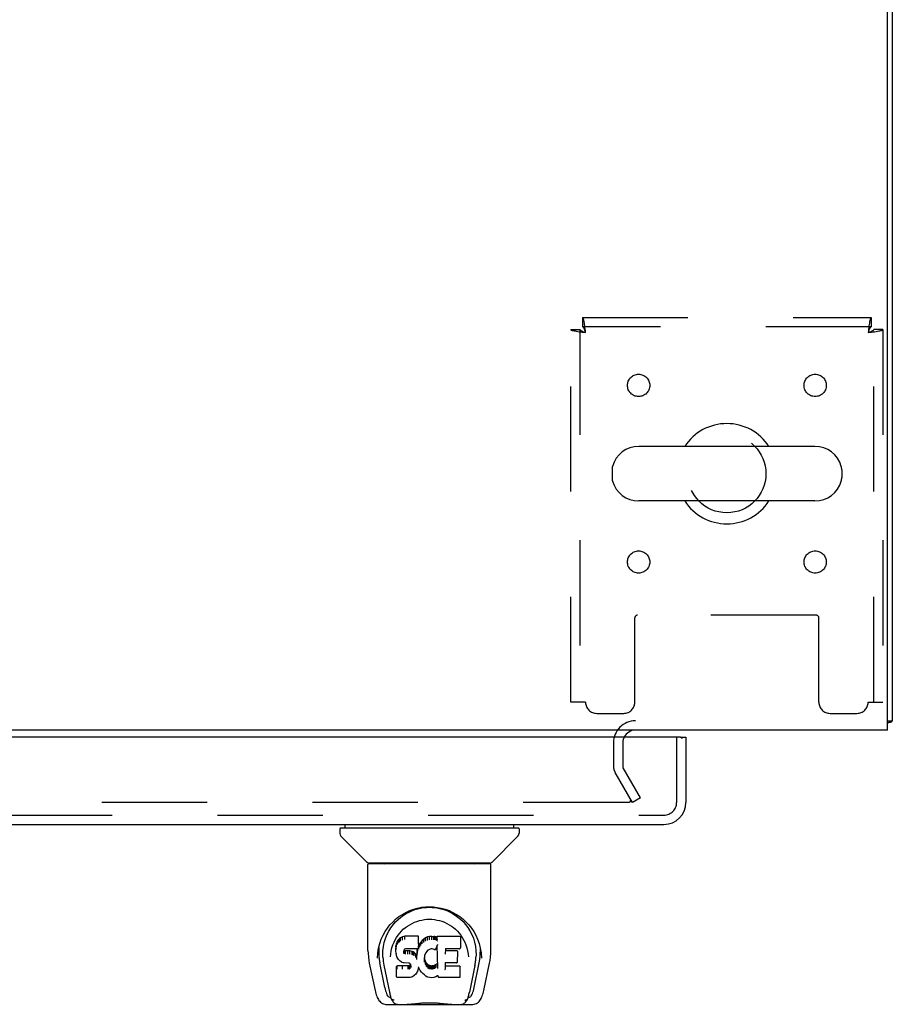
# Model space of a CAD drawing. Header units: inches. Extents: x 0 to 215, y 0 to 139.
# Tile 98 of 103: x 97 to 106, y 105 to 116. Entities that reach past the tile are written whole.
import ezdxf

# ---------------------------------------------------------------- set-up
doc = ezdxf.new("R2010")
doc.units = ezdxf.units.IN
doc.header["$LTSCALE"] = 11.804375
doc.header["$MEASUREMENT"] = 0
doc.linetypes.add('HIDDEN', pattern=[0.2, 0.1, -0.1])
doc.layers.get('0').update_dxf_attribs({"linetype": 'CONTINUOUS'})
doc.layers.add('DEFAULT_2', color=8, linetype='HIDDEN')
doc.layers.add('DOOR_ASSEMBLY', color=7, linetype='CONTINUOUS')

msp = doc.modelspace()

# ---------------------------------------------------------------- linework, layer by layer
at = {"color": 3, "linetype": 'Continuous'}
for p, q in [((106.273, 107.681), (106.273, 125.569)), ((106.325, 125.435), (106.325, 107.785)), ((106.273, 107.681), (66.127, 107.681))]:
    msp.add_line(p, q, dxfattribs=at)
at = {"color": 7, "linetype": 'Continuous'}
for p, q in [((105.459, 110.862), (103.484, 110.862)), ((103.184, 110.6), (103.184, 110.512)), ((105.759, 110.6), (105.759, 110.512)), ((105.459, 110.25), (103.484, 110.25)), ((106.273, 107.785), (106.325, 107.785))]:
    msp.add_line(p, q, dxfattribs=at)
at = {"color": 3, "linetype": 'Continuous'}
for points in [[(106.273, 107.765), (106.274, 107.765), (106.278, 107.766), (106.282, 107.768), (106.286, 107.768), (106.29, 107.769)], [(106.29, 107.769), (106.298, 107.771), (106.301, 107.772), (106.305, 107.772), (106.308, 107.773), (106.311, 107.774), (106.314, 107.775), (106.316, 107.776), (106.318, 107.777), (106.32, 107.778), (106.322, 107.779), (106.323, 107.78), (106.324, 107.781), (106.325, 107.782), (106.325, 107.784), (106.325, 107.785)]]:
    msp.add_lwpolyline(points, dxfattribs=at)
at = {"color": 7, "linetype": 'Continuous'}
for centre, radius, start, end in [((104.471, 110.556), 0.562, 32.9567, 147.0433), ((103.484, 110.556), 0.306, 90, 164.3697), ((105.459, 110.556), 0.306, 15.6303, 90), ((103.328, 110.6), 0.144, 164.3697, 180), ((105.615, 110.6), 0.144, 0, 15.6303), ((103.328, 110.512), 0.144, 180, 195.6303), ((105.615, 110.512), 0.144, 344.3697, 360), ((103.484, 110.556), 0.306, 195.6303, 270), ((105.459, 110.556), 0.306, 270, 344.3697), ((104.471, 110.556), 0.562, 212.956, 327.044)]:
    msp.add_arc(centre, radius, start, end, dxfattribs=at)
at = {"color": 3, "linetype": 'Continuous'}
msp.add_arc((103.447, 107.539), 0.142, 90, 153.5334, dxfattribs=at)
at = {"layer": 'DEFAULT_2', "color": 8, "linetype": 'HIDDEN'}
for p, q in [((102.855, 112.306), (106.087, 112.306)), ((102.855, 112.306), (102.855, 112.202)), ((106.087, 112.306), (106.087, 112.202)), ((102.721, 112.172), (102.825, 112.172)), ((102.721, 107.994), (102.721, 112.172)), ((102.825, 112.172), (102.825, 107.994)), ((106.087, 112.202), (102.855, 112.202)), ((106.221, 112.172), (106.117, 112.172)), ((106.117, 107.994), (106.117, 112.172)), ((106.221, 112.172), (106.221, 107.994)), ((105.473, 108.969), (103.47, 108.969)), ((103.44, 107.994), (103.44, 108.939)), ((105.503, 107.994), (105.503, 108.939)), ((102.888, 107.994), (102.721, 107.994)), ((106.054, 107.994), (106.221, 107.994)), ((103.013, 107.869), (103.315, 107.869)), ((105.628, 107.869), (105.929, 107.869)), ((103.2, 107.539), (103.2, 107.277)), ((103.304, 107.539), (103.304, 107.277)), ((103.415, 106.869), (103.219, 107.208)), ((103.505, 106.921), (103.309, 107.26)), ((103.369, 106.869), (69.032, 106.869)), ((103.505, 106.921), (103.415, 106.869))]:
    msp.add_line(p, q, dxfattribs=at)
for points in [[(102.888, 112.139), (102.886, 112.158), (102.884, 112.176), (102.881, 112.194), (102.879, 112.212), (102.877, 112.228), (102.874, 112.243), (102.872, 112.257), (102.87, 112.27), (102.867, 112.28), (102.865, 112.29), (102.862, 112.297), (102.86, 112.302), (102.858, 112.305), (102.855, 112.306)], [(106.087, 112.306), (106.085, 112.305), (106.083, 112.302), (106.08, 112.297), (106.078, 112.29), (106.076, 112.28), (106.073, 112.27), (106.071, 112.257), (106.069, 112.243), (106.066, 112.228), (106.064, 112.212), (106.061, 112.194), (106.059, 112.176), (106.057, 112.158), (106.054, 112.139)], [(102.721, 112.172), (102.722, 112.17), (102.726, 112.167), (102.731, 112.165), (102.738, 112.163), (102.747, 112.16), (102.758, 112.158), (102.77, 112.156), (102.784, 112.153), (102.8, 112.151), (102.816, 112.148), (102.833, 112.146), (102.851, 112.144), (102.87, 112.141), (102.888, 112.139)], [(102.825, 112.172), (102.826, 112.17), (102.827, 112.167), (102.829, 112.165), (102.832, 112.163), (102.835, 112.16), (102.839, 112.158), (102.844, 112.156), (102.849, 112.153), (102.855, 112.151), (102.861, 112.148), (102.868, 112.146), (102.874, 112.144), (102.881, 112.141), (102.888, 112.139)], [(102.888, 112.139), (102.886, 112.146), (102.884, 112.153), (102.881, 112.16), (102.879, 112.166), (102.877, 112.173), (102.874, 112.178), (102.872, 112.184), (102.87, 112.188), (102.867, 112.192), (102.865, 112.196), (102.862, 112.199), (102.86, 112.2), (102.858, 112.202), (102.855, 112.202)], [(106.087, 112.202), (106.085, 112.202), (106.083, 112.2), (106.08, 112.199), (106.078, 112.196), (106.076, 112.192), (106.073, 112.188), (106.071, 112.184), (106.069, 112.178), (106.066, 112.173), (106.064, 112.166), (106.061, 112.16), (106.059, 112.153), (106.057, 112.146), (106.054, 112.139)], [(106.054, 112.139), (106.073, 112.141), (106.092, 112.144), (106.11, 112.146), (106.127, 112.148), (106.143, 112.151), (106.159, 112.153), (106.173, 112.156), (106.185, 112.158), (106.196, 112.16), (106.205, 112.163), (106.212, 112.165), (106.217, 112.167), (106.22, 112.17), (106.221, 112.172)], [(106.054, 112.139), (106.061, 112.141), (106.068, 112.144), (106.075, 112.146), (106.082, 112.148), (106.088, 112.151), (106.094, 112.153), (106.099, 112.156), (106.104, 112.158), (106.108, 112.16), (106.111, 112.163), (106.114, 112.165), (106.116, 112.167), (106.117, 112.17), (106.117, 112.172)], [(103.389, 106.886), (103.389, 106.885), (103.389, 106.883), (103.388, 106.882), (103.388, 106.88), (103.387, 106.878), (103.386, 106.877), (103.385, 106.875), (103.383, 106.874), (103.382, 106.873), (103.38, 106.872), (103.379, 106.871), (103.377, 106.87), (103.375, 106.869), (103.373, 106.869), (103.371, 106.869), (103.369, 106.869)], [(103.387, 106.894), (103.388, 106.892), (103.388, 106.89), (103.389, 106.889), (103.389, 106.887), (103.389, 106.886)]]:
    msp.add_lwpolyline(points, dxfattribs=at)
for centre, radius in [((103.482, 111.546), 0.125), ((105.461, 111.546), 0.125), ((104.471, 110.556), 0.438), ((103.482, 109.566), 0.125), ((105.461, 109.566), 0.125)]:
    msp.add_circle(centre, radius, dxfattribs=at)
for centre, radius, start, end in [((103.47, 108.939), 0.03, 90, 180), ((105.473, 108.939), 0.03, 0, 90), ((103.013, 107.994), 0.125, 180, 270), ((103.315, 107.994), 0.125, 270, 360), ((105.628, 107.994), 0.125, 180, 270), ((105.929, 107.994), 0.125, 270, 360), ((103.447, 107.539), 0.246, 90, 180), ((103.447, 107.539), 0.142, 153.5334, 180), ((103.337, 107.277), 0.137, 180, 210), ((103.337, 107.277), 0.033, 180, 210)]:
    msp.add_arc(centre, radius, start, end, dxfattribs=at)
at = {"layer": 'DOOR_ASSEMBLY', "color": 3, "linetype": 'Continuous'}
for p, q in [((103.951, 107.602), (68.117, 107.602)), ((104.013, 107.602), (104.013, 106.87)), ((68.072, 106.623), (103.766, 106.623))]:
    msp.add_line(p, q, dxfattribs=at)
at = {"layer": 'DOOR_ASSEMBLY', "color": 8, "linetype": 'HIDDEN'}
for p, q in [((103.909, 106.87), (103.909, 107.602)), ((68.072, 106.727), (103.766, 106.727))]:
    msp.add_line(p, q, dxfattribs=at)
at = {"layer": 'DOOR_ASSEMBLY', "color": 7, "linetype": 'Continuous'}
for p, q in [((103.951, 107.602), (104.013, 107.602)), ((100.134, 106.576), (100.134, 106.521)), ((100.142, 106.584), (102.134, 106.584)), ((100.193, 106.584), (100.193, 106.623)), ((102.083, 106.584), (102.083, 106.623)), ((102.142, 106.576), (102.142, 106.521)), ((100.44, 106.199), (100.146, 106.493)), ((101.836, 106.199), (102.13, 106.493)), ((100.449, 105.211), (100.449, 106.174)), ((101.819, 106.182), (100.457, 106.182)), ((101.815, 106.19), (100.461, 106.19)), ((100.523, 106.19), (100.521, 106.186)), ((100.521, 106.186), (100.521, 106.186)), ((101.755, 106.186), (101.753, 106.19)), ((101.755, 106.186), (101.755, 106.186)), ((101.827, 105.211), (101.827, 106.174)), ((100.705, 105.465), (100.731, 105.5)), ((100.777, 105.313), (100.767, 105.288)), ((100.792, 105.335), (100.777, 105.313)), ((100.778, 105.278), (100.777, 105.313)), ((100.802, 105.344), (100.792, 105.335)), ((100.792, 105.299), (100.792, 105.335)), ((100.813, 105.352), (100.802, 105.344)), ((100.802, 105.308), (100.802, 105.344)), ((100.836, 105.363), (100.813, 105.352)), ((100.813, 105.316), (100.813, 105.352)), ((100.862, 105.371), (100.836, 105.363)), ((100.836, 105.326), (100.836, 105.363)), ((101.015, 105.371), (100.862, 105.371)), ((100.862, 105.334), (100.862, 105.371)), ((101.014, 105.336), (101.015, 105.371)), ((101.016, 105.316), (101.015, 105.371)), ((101.015, 105.282), (101.016, 105.316)), ((101.057, 105.321), (101.041, 105.303)), ((101.074, 105.337), (101.057, 105.321)), ((101.057, 105.285), (101.057, 105.321)), ((101.093, 105.352), (101.074, 105.337)), ((101.074, 105.301), (101.074, 105.337)), ((101.116, 105.362), (101.093, 105.352)), ((101.094, 105.315), (101.093, 105.352)), ((101.139, 105.367), (101.116, 105.362)), ((101.116, 105.325), (101.116, 105.362)), ((101.163, 105.369), (101.139, 105.367)), ((101.14, 105.33), (101.139, 105.367)), ((101.163, 105.369), (101.187, 105.369)), ((101.163, 105.333), (101.163, 105.369)), ((101.163, 105.331), (101.163, 105.333)), ((101.2, 105.367), (101.187, 105.369)), ((101.187, 105.332), (101.187, 105.369)), ((101.187, 105.331), (101.187, 105.332)), ((101.213, 105.363), (101.2, 105.367)), ((101.2, 105.33), (101.2, 105.367)), ((101.212, 105.326), (101.213, 105.363)), ((101.225, 105.355), (101.213, 105.363)), ((101.473, 105.369), (101.225, 105.369)), ((101.225, 105.319), (101.225, 105.369)), ((101.488, 105.244), (101.489, 105.352)), ((101.489, 105.383), (101.506, 105.358)), ((100.56, 105.184), (100.568, 105.238)), ((100.57, 105.244), (100.569, 105.189)), ((100.762, 105.263), (100.761, 105.238)), ((100.762, 105.204), (100.761, 105.238)), ((100.767, 105.288), (100.762, 105.263)), ((100.763, 105.229), (100.762, 105.263)), ((100.762, 105.204), (100.762, 105.204)), ((100.763, 105.179), (100.762, 105.204)), ((100.768, 105.253), (100.767, 105.288)), ((100.853, 105.22), (100.851, 105.206)), ((100.851, 105.206), (100.851, 105.192)), ((100.851, 105.186), (100.851, 105.204)), ((100.852, 105.181), (100.853, 105.216)), ((100.855, 105.223), (100.853, 105.219)), ((100.856, 105.212), (100.853, 105.216)), ((100.858, 105.225), (100.855, 105.223)), ((100.855, 105.176), (100.856, 105.212)), ((100.859, 105.21), (100.856, 105.212)), ((100.869, 105.229), (100.858, 105.225)), ((100.871, 105.206), (100.859, 105.21)), ((100.859, 105.173), (100.859, 105.21)), ((100.883, 105.23), (100.869, 105.229)), ((100.894, 105.207), (100.871, 105.206)), ((100.871, 105.17), (100.871, 105.206)), ((100.996, 105.23), (100.883, 105.23)), ((100.883, 105.23), (100.883, 105.23)), ((100.919, 105.206), (100.894, 105.207)), ((100.894, 105.17), (100.894, 105.207)), ((100.944, 105.2), (100.919, 105.206)), ((100.919, 105.169), (100.919, 105.206)), ((100.957, 105.195), (100.944, 105.2)), ((100.944, 105.164), (100.944, 105.2)), ((101.008, 105.231), (100.996, 105.23)), ((100.996, 105.23), (100.996, 105.23)), ((101.002, 105.219), (100.999, 105.196)), ((101.006, 105.231), (101.002, 105.219)), ((101.003, 105.184), (101.002, 105.219)), ((101.012, 105.243), (101.008, 105.231)), ((101.009, 105.206), (101.009, 105.232)), ((101.014, 105.257), (101.012, 105.243)), ((101.012, 105.243), (101.012, 105.243)), ((101.015, 105.282), (101.014, 105.257)), ((101.017, 105.263), (101.014, 105.255)), ((101.014, 105.258), (101.014, 105.257)), ((101.028, 105.284), (101.017, 105.263)), ((101.018, 105.228), (101.017, 105.263)), ((101.041, 105.303), (101.028, 105.284)), ((101.029, 105.248), (101.028, 105.284)), ((101.042, 105.268), (101.041, 105.303)), ((101.107, 105.201), (101.093, 105.179)), ((101.115, 105.21), (101.107, 105.201)), ((101.123, 105.216), (101.114, 105.21)), ((101.147, 105.226), (101.123, 105.216)), ((101.158, 105.229), (101.147, 105.226)), ((101.169, 105.228), (101.158, 105.229)), ((101.18, 105.226), (101.169, 105.228)), ((101.192, 105.221), (101.18, 105.226)), ((101.226, 105.269), (101.21, 105.229)), ((101.231, 105.016), (101.226, 105.269)), ((101.228, 105.274), (101.227, 105.272)), ((101.227, 105.272), (101.227, 105.271)), ((101.227, 105.271), (101.227, 105.271)), ((101.227, 105.271), (101.227, 105.27)), ((101.227, 105.27), (101.227, 105.27)), ((101.227, 105.27), (101.227, 105.27)), ((101.227, 105.27), (101.227, 105.27)), ((101.227, 105.27), (101.227, 105.269)), ((101.228, 105.277), (101.228, 105.275)), ((101.228, 105.275), (101.228, 105.274)), ((101.316, 105.23), (101.315, 105.171)), ((101.473, 105.23), (101.316, 105.23)), ((101.442, 105.206), (101.316, 105.206)), ((101.694, 105.289), (101.707, 105.238)), ((101.706, 105.244), (101.706, 105.189)), ((100.556, 105.126), (100.56, 105.184)), ((100.556, 105.127), (100.556, 105.126)), ((100.617, 105.137), (100.619, 105.111)), ((100.702, 105.14), (100.702, 105.14)), ((100.767, 105.154), (100.763, 105.179)), ((100.763, 105.179), (100.763, 105.179)), ((100.777, 105.131), (100.767, 105.154)), ((100.767, 105.154), (100.767, 105.154)), ((100.791, 105.11), (100.777, 105.131)), ((100.777, 105.131), (100.777, 105.131)), ((100.791, 105.11), (100.791, 105.109)), ((100.808, 105.091), (100.791, 105.109)), ((100.83, 105.078), (100.808, 105.091)), ((100.808, 105.091), (100.808, 105.091)), ((100.871, 105.168), (100.871, 105.17)), ((100.894, 105.169), (100.894, 105.17)), ((100.919, 105.168), (100.919, 105.169)), ((100.956, 105.158), (100.957, 105.195)), ((100.968, 105.187), (100.957, 105.195)), ((100.967, 105.15), (100.968, 105.187)), ((100.986, 105.169), (100.968, 105.187)), ((100.985, 105.133), (100.986, 105.169)), ((100.995, 105.154), (100.986, 105.169)), ((100.999, 105.196), (100.995, 105.154)), ((100.995, 105.118), (100.995, 105.154)), ((100.997, 105.111), (100.997, 105.112)), ((100.999, 105.162), (100.999, 105.196)), ((101.081, 105.131), (101.08, 105.105)), ((101.084, 105.157), (101.081, 105.131)), ((101.081, 105.127), (101.081, 105.132)), ((101.084, 105.116), (101.081, 105.127)), ((101.081, 105.093), (101.081, 105.127)), ((101.083, 105.081), (101.084, 105.116)), ((101.088, 105.168), (101.084, 105.157)), ((101.093, 105.092), (101.084, 105.116)), ((101.093, 105.179), (101.088, 105.168)), ((101.106, 105.069), (101.093, 105.092)), ((101.093, 105.056), (101.093, 105.092)), ((101.454, 105.085), (101.456, 105.193)), ((101.571, 105.171), (101.574, 105.14)), ((101.574, 105.14), (101.574, 105.14)), ((101.72, 105.126), (101.72, 105.127)), ((100.464, 105.067), (100.529, 104.762)), ((100.637, 104.794), (100.581, 105.071)), ((100.628, 105.046), (100.69, 104.743)), ((100.775, 105.038), (100.767, 105.03)), ((100.769, 104.917), (100.767, 105.03)), ((100.837, 105.038), (100.775, 105.038)), ((100.775, 105.002), (100.775, 105.038)), ((100.83, 105.078), (100.83, 105.077)), ((100.842, 105.073), (100.83, 105.077)), ((100.898, 105.039), (100.837, 105.038)), ((100.837, 105.002), (100.837, 105.038)), ((100.837, 105.002), (100.837, 105)), ((100.855, 105.071), (100.842, 105.073)), ((100.842, 105.073), (100.842, 105.073)), ((100.903, 105.07), (100.855, 105.071)), ((100.911, 105.04), (100.898, 105.039)), ((100.898, 105.002), (100.898, 105.039)), ((100.898, 105.002), (100.898, 105)), ((100.903, 105.07), (100.903, 105.071)), ((100.909, 105.07), (100.903, 105.07)), ((100.914, 105.068), (100.909, 105.07)), ((100.916, 105.042), (100.911, 105.04)), ((100.911, 105.003), (100.911, 105.04)), ((100.919, 105.064), (100.914, 105.068)), ((100.92, 105.047), (100.916, 105.042)), ((100.916, 105.006), (100.916, 105.042)), ((100.923, 105.06), (100.919, 105.065)), ((100.926, 105.054), (100.92, 105.047)), ((100.921, 105.011), (100.92, 105.047)), ((100.929, 105.048), (100.923, 105.06)), ((100.931, 105.034), (100.929, 105.048)), ((100.929, 105.022), (100.929, 105.048)), ((100.931, 105.028), (100.931, 105.038)), ((101.008, 104.991), (100.999, 104.968)), ((101.015, 105.015), (101.008, 104.991)), ((101.008, 104.991), (101.008, 104.991)), ((101.014, 105.026), (101.014, 105.027)), ((101.014, 105.025), (101.014, 105.026)), ((101.014, 105.026), (101.014, 105.026)), ((101.015, 105.025), (101.014, 105.025)), ((101.015, 105.024), (101.015, 105.025)), ((101.035, 104.987), (101.015, 105.023)), ((101.015, 105.023), (101.015, 105.015)), ((101.015, 105.015), (101.015, 105.015)), ((101.048, 104.968), (101.035, 104.987)), ((101.035, 104.987), (101.035, 104.987)), ((101.105, 105.034), (101.106, 105.069)), ((101.113, 105.06), (101.106, 105.069)), ((101.123, 105.051), (101.113, 105.06)), ((101.113, 105.024), (101.113, 105.06)), ((101.122, 105.015), (101.123, 105.051)), ((101.133, 105.045), (101.123, 105.051)), ((101.144, 105.04), (101.133, 105.045)), ((101.133, 105.008), (101.133, 105.045)), ((101.156, 105.038), (101.144, 105.04)), ((101.144, 105.003), (101.144, 105.04)), ((101.156, 105.038), (101.169, 105.037)), ((101.156, 105.001), (101.156, 105.038)), ((101.156, 105), (101.156, 105.001)), ((101.181, 105.039), (101.169, 105.037)), ((101.169, 105.001), (101.169, 105.037)), ((101.169, 104.999), (101.169, 105.001)), ((101.193, 105.043), (101.181, 105.039)), ((101.181, 105.003), (101.181, 105.039)), ((101.204, 105.048), (101.193, 105.043)), ((101.193, 105.006), (101.193, 105.043)), ((101.214, 105.056), (101.204, 105.048)), ((101.204, 105.012), (101.204, 105.048)), ((101.215, 105.019), (101.214, 105.056)), ((101.233, 105.008), (101.232, 105.009)), ((101.315, 105.074), (101.313, 105)), ((101.442, 105.074), (101.314, 105.074)), ((101.474, 105.035), (101.314, 105.035)), ((101.482, 104.918), (101.484, 105.024)), ((101.648, 105.043), (101.586, 104.743)), ((101.638, 104.794), (101.695, 105.071)), ((101.747, 104.762), (101.812, 105.067)), ((100.776, 104.909), (100.769, 104.916)), ((100.922, 104.909), (100.776, 104.909)), ((100.776, 104.909), (100.776, 104.909)), ((100.935, 104.911), (100.922, 104.909)), ((100.947, 104.915), (100.935, 104.911)), ((100.968, 104.929), (100.947, 104.915)), ((100.947, 104.915), (100.947, 104.915)), ((100.985, 104.947), (100.968, 104.929)), ((100.968, 104.929), (100.968, 104.929)), ((100.993, 104.957), (100.985, 104.947)), ((100.985, 104.947), (100.985, 104.947)), ((100.998, 104.968), (100.993, 104.957)), ((100.993, 104.957), (100.993, 104.957)), ((100.999, 104.968), (100.998, 104.968)), ((101.048, 104.968), (101.049, 104.968)), ((101.064, 104.951), (101.049, 104.968)), ((101.081, 104.936), (101.064, 104.951)), ((101.064, 104.951), (101.064, 104.951)), ((101.099, 104.922), (101.081, 104.936)), ((101.081, 104.936), (101.081, 104.936)), ((101.109, 104.917), (101.099, 104.922)), ((101.099, 104.922), (101.099, 104.922)), ((101.12, 104.913), (101.109, 104.917)), ((101.109, 104.917), (101.109, 104.917)), ((101.143, 104.908), (101.12, 104.913)), ((101.165, 104.905), (101.143, 104.908)), ((101.188, 104.908), (101.165, 104.905)), ((101.165, 104.906), (101.165, 104.905)), ((101.21, 104.915), (101.188, 104.908)), ((101.229, 104.926), (101.21, 104.915)), ((101.21, 104.915), (101.21, 104.915)), ((101.235, 104.926), (101.229, 104.926)), ((101.234, 104.918), (101.234, 104.926)), ((101.474, 104.909), (101.243, 104.909)), ((100.696, 104.686), (100.703, 104.686)), ((100.703, 104.686), (100.706, 104.677)), ((100.707, 104.674), (100.706, 104.677)), ((101.569, 104.674), (101.57, 104.677)), ((101.57, 104.677), (101.572, 104.686)), ((101.572, 104.686), (101.579, 104.686)), ((100.653, 104.607), (101.623, 104.607))]:
    msp.add_line(p, q, dxfattribs=at)
for points in [[(100.52, 106.185), (100.519, 106.184), (100.519, 106.183), (100.519, 106.183), (100.518, 106.182), (100.519, 106.182)], [(100.521, 106.186), (100.52, 106.185), (100.52, 106.185)], [(101.756, 106.185), (101.756, 106.185), (101.755, 106.186)], [(101.757, 106.182), (101.757, 106.182), (101.757, 106.183), (101.757, 106.183), (101.757, 106.184), (101.756, 106.185)], [(100.568, 105.238), (100.581, 105.289), (100.598, 105.337), (100.619, 105.381), (100.642, 105.423), (100.667, 105.461), (100.695, 105.497), (100.726, 105.53), (100.759, 105.561), (100.796, 105.59), (100.834, 105.616), (100.875, 105.638), (100.918, 105.658), (100.961, 105.674), (101.005, 105.686), (101.05, 105.695), (101.094, 105.7), (101.138, 105.701), (101.182, 105.7), (101.226, 105.694), (101.271, 105.686), (101.315, 105.674), (101.358, 105.658), (101.401, 105.638), (101.442, 105.616), (101.48, 105.59), (101.517, 105.561), (101.55, 105.53), (101.581, 105.497), (101.609, 105.461), (101.634, 105.423), (101.657, 105.381), (101.678, 105.337), (101.694, 105.289)], [(100.877, 105.626), (100.909, 105.642), (100.941, 105.657), (100.974, 105.669)], [(100.974, 105.669), (101.006, 105.678), (101.039, 105.686), (101.072, 105.691), (101.104, 105.694), (101.137, 105.695), (101.169, 105.694), (101.202, 105.691), (101.234, 105.686), (101.267, 105.679)], [(101.267, 105.679), (101.299, 105.67), (101.331, 105.658), (101.364, 105.644)], [(101.364, 105.644), (101.395, 105.627), (101.426, 105.608), (101.457, 105.586), (101.487, 105.562), (101.515, 105.534), (101.543, 105.503), (101.568, 105.469), (101.591, 105.432), (101.612, 105.391), (101.63, 105.348), (101.644, 105.303), (101.653, 105.257), (101.659, 105.209)], [(100.731, 105.5), (100.758, 105.531), (100.786, 105.559)], [(100.77, 105.358), (100.787, 105.383), (100.805, 105.406), (100.824, 105.428), (100.845, 105.448), (100.868, 105.467), (100.892, 105.484), (100.917, 105.5), (100.943, 105.515), (100.97, 105.527), (100.998, 105.537), (101.026, 105.546), (101.054, 105.552), (101.082, 105.557), (101.11, 105.56), (101.138, 105.56), (101.165, 105.56), (101.193, 105.557), (101.221, 105.552), (101.249, 105.546), (101.277, 105.538), (101.305, 105.527), (101.333, 105.515), (101.359, 105.5), (101.384, 105.485), (101.408, 105.467), (101.43, 105.448), (101.451, 105.428), (101.471, 105.406), (101.489, 105.383)], [(100.786, 105.559), (100.816, 105.584), (100.846, 105.606), (100.877, 105.626)], [(100.617, 105.137), (100.616, 105.161), (100.617, 105.207), (100.622, 105.254), (100.632, 105.3), (100.645, 105.345), (100.662, 105.388), (100.682, 105.428), (100.705, 105.465)], [(100.741, 105.304), (100.754, 105.332), (100.77, 105.358)], [(100.813, 105.315), (100.813, 105.315), (100.814, 105.315), (100.814, 105.315), (100.814, 105.315), (100.814, 105.314), (100.814, 105.314)], [(100.836, 105.326), (100.836, 105.326), (100.837, 105.325), (100.837, 105.325), (100.837, 105.325), (100.837, 105.325), (100.837, 105.325)], [(100.862, 105.334), (100.862, 105.334), (100.862, 105.334), (100.862, 105.333), (100.862, 105.333), (100.862, 105.333), (100.862, 105.333)], [(101.014, 105.334), (101.013, 105.334), (101.013, 105.334), (101.013, 105.333), (101.013, 105.333), (101.012, 105.333), (101.012, 105.333)], [(101.095, 105.314), (101.094, 105.314), (101.094, 105.314), (101.094, 105.315), (101.094, 105.315), (101.094, 105.315), (101.094, 105.315)], [(101.117, 105.324), (101.117, 105.324), (101.116, 105.324), (101.116, 105.324), (101.116, 105.324), (101.116, 105.325), (101.116, 105.325)], [(101.14, 105.329), (101.14, 105.329), (101.14, 105.329), (101.14, 105.33), (101.14, 105.33), (101.14, 105.33), (101.14, 105.33)], [(101.199, 105.329), (101.199, 105.329), (101.199, 105.329), (101.2, 105.329), (101.2, 105.33), (101.2, 105.33), (101.2, 105.33)], [(101.212, 105.325), (101.212, 105.325), (101.212, 105.325), (101.212, 105.325), (101.212, 105.326), (101.212, 105.326), (101.212, 105.326)], [(101.227, 105.331), (101.227, 105.331), (101.227, 105.331), (101.226, 105.331), (101.226, 105.331), (101.226, 105.332), (101.226, 105.332)], [(101.227, 105.314), (101.227, 105.315), (101.227, 105.315), (101.227, 105.316), (101.226, 105.316), (101.226, 105.317), (101.226, 105.317)], [(101.506, 105.358), (101.521, 105.332), (101.535, 105.304)], [(100.449, 105.211), (100.45, 105.177), (100.453, 105.138), (100.458, 105.098), (100.464, 105.067)], [(100.702, 105.14), (100.704, 105.17), (100.71, 105.207)], [(100.71, 105.207), (100.718, 105.242), (100.729, 105.274), (100.741, 105.304)], [(100.762, 105.204), (100.762, 105.204), (100.762, 105.203), (100.762, 105.203), (100.763, 105.203), (100.763, 105.203), (100.764, 105.203)], [(100.763, 105.229), (100.763, 105.228), (100.763, 105.228), (100.764, 105.228), (100.764, 105.228), (100.765, 105.227), (100.765, 105.227)], [(100.768, 105.253), (100.768, 105.253), (100.768, 105.253), (100.769, 105.252), (100.769, 105.252), (100.77, 105.252), (100.77, 105.252)], [(100.778, 105.277), (100.778, 105.277), (100.778, 105.277), (100.778, 105.277), (100.779, 105.276), (100.779, 105.276), (100.779, 105.276)], [(100.792, 105.299), (100.793, 105.299), (100.793, 105.298), (100.793, 105.298), (100.793, 105.298), (100.794, 105.298), (100.794, 105.297)], [(100.802, 105.308), (100.802, 105.308), (100.803, 105.308), (100.803, 105.307), (100.803, 105.307), (100.803, 105.307), (100.803, 105.307)], [(100.849, 105.205), (100.85, 105.205), (100.85, 105.205), (100.851, 105.206), (100.851, 105.206), (100.851, 105.206), (100.851, 105.206)], [(100.852, 105.219), (100.852, 105.219), (100.853, 105.219), (100.853, 105.219), (100.853, 105.219), (100.853, 105.219)], [(100.854, 105.223), (100.854, 105.223), (100.855, 105.223), (100.855, 105.223), (100.855, 105.223)], [(100.857, 105.226), (100.857, 105.225), (100.858, 105.225), (100.858, 105.225), (100.858, 105.225)], [(100.869, 105.229), (100.869, 105.229), (100.869, 105.229), (100.869, 105.229)], [(101.008, 105.231), (101.008, 105.231), (101.007, 105.231), (101.007, 105.231), (101.007, 105.231)], [(101.008, 105.231), (101.008, 105.231), (101.008, 105.231), (101.008, 105.231)], [(101.011, 105.205), (101.01, 105.205), (101.01, 105.205), (101.01, 105.205), (101.009, 105.206), (101.009, 105.206), (101.009, 105.206)], [(101.012, 105.243), (101.012, 105.243), (101.012, 105.243), (101.012, 105.242), (101.011, 105.242), (101.01, 105.242)], [(101.014, 105.257), (101.014, 105.257), (101.014, 105.257), (101.013, 105.257), (101.013, 105.256), (101.013, 105.256), (101.012, 105.256)], [(101.015, 105.282), (101.015, 105.281), (101.015, 105.281), (101.015, 105.281), (101.014, 105.281), (101.014, 105.281), (101.013, 105.28)], [(101.019, 105.227), (101.019, 105.227), (101.019, 105.227), (101.018, 105.227), (101.018, 105.227), (101.018, 105.228), (101.018, 105.228)], [(101.03, 105.247), (101.03, 105.247), (101.03, 105.247), (101.029, 105.248), (101.029, 105.248), (101.029, 105.248), (101.029, 105.248)], [(101.043, 105.266), (101.043, 105.266), (101.043, 105.266), (101.043, 105.267), (101.042, 105.267), (101.042, 105.267), (101.042, 105.267)], [(101.058, 105.284), (101.058, 105.284), (101.058, 105.284), (101.058, 105.284), (101.057, 105.284), (101.057, 105.285), (101.057, 105.285)], [(101.075, 105.3), (101.075, 105.3), (101.075, 105.3), (101.075, 105.3), (101.074, 105.301), (101.074, 105.301), (101.074, 105.301)], [(101.107, 105.201), (101.107, 105.201), (101.107, 105.201), (101.107, 105.201), (101.106, 105.201), (101.106, 105.201)], [(101.114, 105.21), (101.114, 105.21), (101.114, 105.21), (101.114, 105.21), (101.113, 105.21)], [(101.123, 105.216), (101.123, 105.216), (101.123, 105.216), (101.122, 105.216)], [(101.147, 105.226), (101.147, 105.226), (101.147, 105.226), (101.146, 105.226)], [(101.158, 105.229), (101.158, 105.229), (101.158, 105.229), (101.158, 105.229)], [(101.169, 105.228), (101.169, 105.228), (101.169, 105.229), (101.169, 105.229)], [(101.18, 105.226), (101.18, 105.226), (101.181, 105.226), (101.181, 105.226)], [(101.192, 105.221), (101.192, 105.221), (101.194, 105.221), (101.196, 105.22), (101.199, 105.22), (101.201, 105.221), (101.203, 105.221), (101.205, 105.222), (101.206, 105.223), (101.208, 105.225), (101.209, 105.227), (101.21, 105.228), (101.21, 105.229)], [(101.193, 105.222), (101.192, 105.221), (101.192, 105.221), (101.192, 105.221)], [(101.227, 105.269), (101.227, 105.269), (101.226, 105.269)], [(101.226, 105.269), (101.226, 105.269), (101.226, 105.269), (101.226, 105.269)], [(101.314, 105.23), (101.314, 105.23), (101.315, 105.23), (101.315, 105.23), (101.315, 105.23), (101.315, 105.23), (101.316, 105.23)], [(101.473, 105.23), (101.474, 105.23), (101.477, 105.23), (101.479, 105.231), (101.481, 105.232), (101.483, 105.233), (101.484, 105.235), (101.486, 105.237), (101.487, 105.239), (101.487, 105.242), (101.488, 105.244)], [(101.535, 105.304), (101.547, 105.275), (101.558, 105.242), (101.566, 105.208), (101.571, 105.171)], [(101.659, 105.209), (101.66, 105.162), (101.659, 105.137)], [(101.707, 105.238), (101.716, 105.184), (101.72, 105.126)], [(101.812, 105.067), (101.817, 105.097), (101.823, 105.137), (101.826, 105.177), (101.827, 105.211)], [(100.569, 105.189), (100.57, 105.155), (100.574, 105.111), (100.581, 105.071)], [(100.619, 105.111), (100.621, 105.091), (100.624, 105.067), (100.628, 105.046)], [(100.763, 105.179), (100.763, 105.179), (100.763, 105.179), (100.763, 105.178), (100.764, 105.178), (100.764, 105.178), (100.765, 105.178)], [(100.767, 105.154), (100.768, 105.154), (100.768, 105.154), (100.768, 105.154), (100.769, 105.153), (100.769, 105.154)], [(100.777, 105.131), (100.777, 105.13), (100.777, 105.13), (100.778, 105.13), (100.778, 105.13)], [(100.791, 105.109), (100.791, 105.109), (100.791, 105.109), (100.791, 105.109), (100.792, 105.109), (100.792, 105.109)], [(100.808, 105.091), (100.808, 105.091), (100.809, 105.091), (100.809, 105.091), (100.81, 105.091)], [(100.849, 105.191), (100.849, 105.191), (100.85, 105.191), (100.85, 105.191), (100.85, 105.192), (100.85, 105.192), (100.851, 105.192)], [(100.849, 105.185), (100.849, 105.185), (100.85, 105.185), (100.85, 105.185), (100.851, 105.185), (100.851, 105.186), (100.851, 105.186)], [(100.851, 105.179), (100.851, 105.179), (100.851, 105.18), (100.852, 105.18), (100.852, 105.18), (100.852, 105.18), (100.852, 105.18)], [(100.854, 105.175), (100.854, 105.175), (100.854, 105.175), (100.855, 105.175), (100.855, 105.176), (100.855, 105.176), (100.855, 105.176)], [(100.858, 105.172), (100.858, 105.172), (100.859, 105.172), (100.859, 105.172), (100.859, 105.172), (100.859, 105.173), (100.859, 105.173)], [(100.943, 105.162), (100.943, 105.162), (100.943, 105.163), (100.944, 105.163), (100.944, 105.163), (100.944, 105.163), (100.944, 105.164)], [(100.955, 105.157), (100.955, 105.157), (100.956, 105.157), (100.956, 105.157), (100.956, 105.158), (100.956, 105.158), (100.956, 105.158)], [(100.966, 105.149), (100.966, 105.149), (100.966, 105.15), (100.967, 105.15), (100.967, 105.15), (100.967, 105.15), (100.967, 105.15)], [(100.984, 105.131), (100.984, 105.131), (100.984, 105.132), (100.985, 105.132), (100.985, 105.132), (100.985, 105.132), (100.985, 105.133)], [(100.997, 105.112), (100.996, 105.114), (100.996, 105.115), (100.996, 105.116), (100.995, 105.117)], [(101.001, 105.16), (101.001, 105.16), (101, 105.16), (101, 105.161), (101, 105.161), (100.999, 105.161), (100.999, 105.162)], [(101.005, 105.183), (101.005, 105.183), (101.004, 105.183), (101.004, 105.183), (101.003, 105.183), (101.003, 105.184), (101.003, 105.184)], [(101.08, 105.105), (101.079, 105.105), (101.079, 105.105), (101.079, 105.104), (101.079, 105.104), (101.078, 105.104), (101.078, 105.104)], [(101.081, 105.131), (101.081, 105.131), (101.08, 105.131), (101.08, 105.131), (101.08, 105.13), (101.079, 105.13), (101.079, 105.13)], [(101.081, 105.093), (101.08, 105.092), (101.08, 105.092), (101.08, 105.092), (101.079, 105.092), (101.079, 105.091), (101.079, 105.091)], [(101.084, 105.157), (101.084, 105.157), (101.084, 105.156), (101.083, 105.156), (101.083, 105.156), (101.082, 105.156)], [(101.088, 105.168), (101.088, 105.168), (101.087, 105.168), (101.087, 105.168), (101.087, 105.168), (101.086, 105.168)], [(101.093, 105.179), (101.093, 105.179), (101.093, 105.179), (101.092, 105.179), (101.092, 105.179)], [(101.313, 105.168), (101.313, 105.168), (101.314, 105.168), (101.314, 105.169), (101.314, 105.169), (101.314, 105.169), (101.314, 105.169)], [(101.648, 105.043), (101.648, 105.047), (101.649, 105.049), (101.649, 105.052), (101.65, 105.055), (101.65, 105.058), (101.651, 105.061), (101.651, 105.064), (101.652, 105.067), (101.652, 105.07), (101.653, 105.074), (101.653, 105.077), (101.654, 105.08), (101.654, 105.084), (101.655, 105.087), (101.655, 105.091), (101.655, 105.095), (101.656, 105.098), (101.656, 105.102), (101.657, 105.106), (101.657, 105.11), (101.659, 105.137)], [(101.695, 105.071), (101.702, 105.111), (101.706, 105.155), (101.706, 105.19)], [(100.768, 104.994), (100.768, 104.994), (100.768, 104.994), (100.769, 104.993), (100.769, 104.993), (100.769, 104.993), (100.77, 104.993)], [(100.775, 105.001), (100.776, 105.001), (100.776, 105), (100.776, 105), (100.776, 105), (100.776, 105), (100.776, 105)], [(100.83, 105.077), (100.83, 105.077), (100.83, 105.078), (100.83, 105.078)], [(100.842, 105.073), (100.842, 105.073), (100.842, 105.073), (100.843, 105.073)], [(100.855, 105.071), (100.855, 105.071), (100.855, 105.071), (100.855, 105.071)], [(100.909, 105.07), (100.909, 105.07), (100.909, 105.07), (100.91, 105.07)], [(100.911, 105.003), (100.911, 105.003), (100.912, 105.002), (100.912, 105.002), (100.912, 105.002), (100.912, 105.002), (100.912, 105.002)], [(100.914, 105.068), (100.915, 105.068), (100.915, 105.068), (100.915, 105.068)], [(100.916, 105.006), (100.916, 105.005), (100.916, 105.005), (100.917, 105.005), (100.917, 105.005), (100.917, 105.005), (100.917, 105.004)], [(100.919, 105.064), (100.919, 105.064), (100.92, 105.064), (100.92, 105.064), (100.92, 105.065)], [(100.921, 105.011), (100.921, 105.01), (100.921, 105.01), (100.921, 105.01), (100.922, 105.01), (100.922, 105.009), (100.922, 105.009)], [(100.923, 105.06), (100.923, 105.06), (100.924, 105.059), (100.924, 105.059), (100.925, 105.059)], [(100.929, 105.048), (100.929, 105.048), (100.929, 105.047), (100.93, 105.047), (100.93, 105.047), (100.931, 105.047)], [(100.929, 105.022), (100.929, 105.022), (100.929, 105.021), (100.93, 105.021), (100.93, 105.021), (100.93, 105.021), (100.931, 105.021)], [(100.931, 105.034), (100.931, 105.034), (100.932, 105.034), (100.932, 105.033), (100.932, 105.033), (100.933, 105.033), (100.933, 105.033)], [(100.931, 105.028), (100.931, 105.028), (100.931, 105.027), (100.932, 105.027), (100.932, 105.027), (100.932, 105.027), (100.933, 105.027)], [(101.008, 104.991), (101.008, 104.991), (101.007, 104.99), (101.007, 104.99), (101.006, 104.99), (101.006, 104.99)], [(101.015, 105.015), (101.015, 105.015), (101.014, 105.014), (101.014, 105.014), (101.014, 105.014), (101.013, 105.014), (101.013, 105.014)], [(101.014, 105.027), (101.014, 105.027), (101.014, 105.028)], [(101.015, 105.023), (101.015, 105.023), (101.015, 105.023), (101.015, 105.023), (101.015, 105.023), (101.015, 105.023), (101.015, 105.023), (101.015, 105.023), (101.015, 105.024), (101.015, 105.024), (101.015, 105.024), (101.015, 105.024), (101.015, 105.024)], [(101.035, 104.987), (101.036, 104.987), (101.036, 104.987), (101.036, 104.987), (101.037, 104.987)], [(101.083, 105.08), (101.083, 105.08), (101.083, 105.08), (101.082, 105.08), (101.082, 105.079), (101.082, 105.079), (101.081, 105.079)], [(101.093, 105.056), (101.092, 105.056), (101.092, 105.056), (101.092, 105.055), (101.092, 105.055), (101.091, 105.055), (101.091, 105.055)], [(101.103, 105.032), (101.104, 105.032), (101.104, 105.032), (101.104, 105.033), (101.105, 105.033), (101.105, 105.033), (101.105, 105.033)], [(101.112, 105.022), (101.112, 105.023), (101.112, 105.023), (101.112, 105.023), (101.113, 105.023), (101.113, 105.024), (101.113, 105.024)], [(101.121, 105.014), (101.122, 105.014), (101.122, 105.014), (101.122, 105.014), (101.122, 105.015), (101.122, 105.015), (101.122, 105.015)], [(101.132, 105.007), (101.132, 105.007), (101.132, 105.007), (101.132, 105.007), (101.132, 105.008), (101.133, 105.008), (101.133, 105.008)], [(101.143, 105.002), (101.144, 105.002), (101.144, 105.002), (101.144, 105.003), (101.144, 105.003), (101.144, 105.003), (101.144, 105.003)], [(101.181, 105.001), (101.181, 105.001), (101.181, 105.002), (101.181, 105.002), (101.181, 105.002), (101.181, 105.002), (101.181, 105.003)], [(101.194, 105.005), (101.194, 105.005), (101.193, 105.006), (101.193, 105.006), (101.193, 105.006), (101.193, 105.006), (101.193, 105.006)], [(101.205, 105.011), (101.205, 105.011), (101.205, 105.011), (101.205, 105.011), (101.205, 105.011), (101.205, 105.012), (101.204, 105.012)], [(101.23, 105.053), (101.229, 105.054), (101.229, 105.054), (101.228, 105.055), (101.227, 105.056), (101.226, 105.056), (101.226, 105.057), (101.225, 105.057), (101.224, 105.057), (101.223, 105.057), (101.223, 105.058), (101.222, 105.058), (101.221, 105.058)], [(101.232, 105.009), (101.232, 105.012), (101.231, 105.013), (101.231, 105.015)], [(101.311, 104.996), (101.312, 104.997), (101.312, 104.997), (101.312, 104.997), (101.312, 104.997), (101.313, 104.998), (101.313, 104.998)], [(101.313, 105.075), (101.313, 105.074), (101.313, 105.074), (101.313, 105.074), (101.314, 105.074), (101.314, 105.074), (101.314, 105.074)], [(101.442, 105.074), (101.444, 105.074), (101.446, 105.075), (101.447, 105.075), (101.449, 105.076), (101.45, 105.077), (101.451, 105.078), (101.452, 105.08), (101.453, 105.082), (101.454, 105.083), (101.454, 105.085)], [(100.769, 104.917), (100.769, 104.916), (100.769, 104.916)], [(100.769, 104.916), (100.77, 104.916), (100.77, 104.916), (100.771, 104.916), (100.771, 104.916)], [(100.776, 104.909), (100.777, 104.909), (100.777, 104.909), (100.777, 104.91), (100.777, 104.91), (100.777, 104.91), (100.777, 104.91)], [(100.922, 104.909), (100.922, 104.909), (100.922, 104.909), (100.922, 104.91), (100.922, 104.91), (100.922, 104.91), (100.922, 104.91)], [(100.935, 104.911), (100.935, 104.911), (100.935, 104.911), (100.934, 104.912)], [(100.947, 104.915), (100.947, 104.915), (100.946, 104.915), (100.946, 104.916)], [(100.968, 104.929), (100.968, 104.929), (100.967, 104.929), (100.967, 104.929), (100.966, 104.93)], [(100.985, 104.947), (100.985, 104.947), (100.985, 104.946), (100.985, 104.946), (100.984, 104.946), (100.984, 104.947)], [(100.993, 104.957), (100.993, 104.957), (100.992, 104.957), (100.992, 104.957), (100.991, 104.957)], [(100.998, 104.968), (100.998, 104.968), (100.998, 104.968), (100.997, 104.968), (100.997, 104.968)], [(101.049, 104.968), (101.049, 104.968), (101.049, 104.968), (101.049, 104.968), (101.05, 104.968), (101.05, 104.968)], [(101.064, 104.951), (101.064, 104.951), (101.064, 104.951), (101.065, 104.951), (101.065, 104.951)], [(101.081, 104.936), (101.081, 104.936), (101.081, 104.936), (101.082, 104.936), (101.082, 104.936)], [(101.099, 104.922), (101.099, 104.922), (101.099, 104.922), (101.1, 104.923), (101.1, 104.923)], [(101.109, 104.917), (101.11, 104.917), (101.11, 104.917), (101.11, 104.918)], [(101.12, 104.913), (101.12, 104.913), (101.121, 104.914), (101.121, 104.914)], [(101.143, 104.908), (101.143, 104.908), (101.143, 104.908), (101.143, 104.908)], [(101.188, 104.909), (101.188, 104.909), (101.188, 104.908), (101.188, 104.908)], [(101.21, 104.916), (101.21, 104.915), (101.21, 104.915), (101.21, 104.915)], [(101.229, 104.927), (101.229, 104.927), (101.229, 104.927), (101.229, 104.927), (101.229, 104.927), (101.229, 104.926), (101.229, 104.926)], [(101.234, 104.918), (101.235, 104.916), (101.235, 104.914), (101.236, 104.912), (101.238, 104.911), (101.239, 104.91), (101.24, 104.91), (101.242, 104.909), (101.243, 104.909)], [(101.236, 104.927), (101.236, 104.927), (101.236, 104.927), (101.235, 104.927), (101.235, 104.927), (101.235, 104.926), (101.235, 104.926)], [(101.474, 104.909), (101.475, 104.909), (101.477, 104.91), (101.478, 104.91), (101.479, 104.911), (101.481, 104.913), (101.482, 104.914), (101.482, 104.916), (101.482, 104.918)], [(100.529, 104.762), (100.532, 104.749), (100.537, 104.73), (100.542, 104.714), (100.547, 104.699), (100.553, 104.685), (100.559, 104.673), (100.565, 104.661), (100.572, 104.651), (100.58, 104.641), (100.59, 104.632), (100.6, 104.624), (100.611, 104.617), (100.624, 104.612), (100.636, 104.609)], [(100.637, 104.794), (100.641, 104.777), (100.646, 104.759), (100.651, 104.742), (100.656, 104.728), (100.662, 104.715), (100.669, 104.704), (100.676, 104.696), (100.683, 104.69), (100.69, 104.687), (100.696, 104.686)], [(101.579, 104.686), (101.585, 104.687), (101.593, 104.69), (101.6, 104.696), (101.607, 104.704), (101.613, 104.715), (101.619, 104.728), (101.625, 104.742), (101.63, 104.759), (101.635, 104.777), (101.638, 104.794)], [(101.639, 104.609), (101.652, 104.612), (101.664, 104.617), (101.675, 104.624), (101.686, 104.632), (101.695, 104.64), (101.703, 104.65), (101.71, 104.661), (101.717, 104.672), (101.723, 104.685), (101.729, 104.698), (101.734, 104.713), (101.739, 104.73), (101.744, 104.749), (101.747, 104.762)], [(100.69, 104.743), (100.692, 104.733), (100.694, 104.72), (100.697, 104.708), (100.7, 104.697), (100.703, 104.686)], [(100.743, 104.655), (100.738, 104.655), (100.733, 104.656), (100.728, 104.657), (100.724, 104.658), (100.72, 104.661), (100.716, 104.663), (100.713, 104.666), (100.71, 104.67), (100.707, 104.674), (100.707, 104.674)], [(100.707, 104.674), (100.713, 104.663), (100.719, 104.651), (100.726, 104.641), (100.733, 104.633), (100.74, 104.625), (100.748, 104.619), (100.756, 104.614), (100.766, 104.61), (100.775, 104.608), (100.782, 104.607)], [(101.493, 104.607), (101.501, 104.608), (101.51, 104.61), (101.52, 104.614), (101.528, 104.619), (101.536, 104.625), (101.543, 104.633), (101.55, 104.641), (101.557, 104.651), (101.563, 104.663), (101.569, 104.674)], [(101.533, 104.655), (101.538, 104.655), (101.543, 104.656), (101.547, 104.657), (101.552, 104.658), (101.556, 104.66), (101.56, 104.663), (101.563, 104.666), (101.566, 104.67), (101.568, 104.674), (101.569, 104.674)], [(101.572, 104.686), (101.576, 104.697), (101.579, 104.708), (101.581, 104.72), (101.584, 104.733), (101.586, 104.743)], [(100.636, 104.609), (100.65, 104.607), (100.653, 104.607)], [(100.867, 104.607), (100.889, 104.608), (100.912, 104.609), (100.936, 104.611), (100.962, 104.614), (100.99, 104.617), (101.018, 104.619), (101.047, 104.622), (101.077, 104.624), (101.107, 104.625), (101.138, 104.625), (101.168, 104.625), (101.198, 104.624), (101.228, 104.622), (101.258, 104.62), (101.286, 104.617), (101.313, 104.614), (101.339, 104.612), (101.364, 104.609), (101.387, 104.608), (101.408, 104.607)], [(100.867, 104.607), (100.891, 104.608), (100.92, 104.61), (100.949, 104.612), (100.98, 104.615), (101.011, 104.618), (101.042, 104.62), (101.073, 104.622), (101.106, 104.623), (101.138, 104.623), (101.17, 104.623), (101.202, 104.622), (101.234, 104.62), (101.265, 104.618), (101.296, 104.615), (101.326, 104.612), (101.356, 104.61), (101.384, 104.608), (101.408, 104.607)], [(101.623, 104.607), (101.625, 104.607), (101.639, 104.609)]]:
    msp.add_lwpolyline(points, dxfattribs=at)
at = {"layer": 'DOOR_ASSEMBLY', "color": 3, "linetype": 'Continuous'}
for centre, radius, start, end in [((103.951, 107.582), 0.02, 0, 90), ((103.766, 106.87), 0.246, 270, 360)]:
    msp.add_arc(centre, radius, start, end, dxfattribs=at)
at = {"layer": 'DOOR_ASSEMBLY', "color": 8, "linetype": 'HIDDEN'}
msp.add_arc((103.766, 106.87), 0.142, 270, 360, dxfattribs=at)
at = {"layer": 'DOOR_ASSEMBLY', "color": 7, "linetype": 'Continuous'}
for centre, radius, start, end in [((100.142, 106.576), 0.00787, 90, 180), ((102.134, 106.576), 0.00787, 0, 90), ((100.173, 106.521), 0.0394, 180, 225), ((102.102, 106.521), 0.0394, 315, 360), ((100.461, 106.22), 0.0295, 225, 270), ((101.815, 106.22), 0.0295, 270, 315), ((100.457, 106.174), 0.00787, 90, 180), ((100.631, 106.202), 0.0197, 270, 323.006), ((101.645, 106.202), 0.0197, 216.994, 270), ((101.819, 106.174), 0.00787, 0, 90)]:
    msp.add_arc(centre, radius, start, end, dxfattribs=at)
for centre, major_axis, ratio, start_param, end_param in [((101.012, 105.336), (-0.00006, 0.00283), 0.69468, -2.388692, -1.626091), ((101.227, 105.334), (-0.00005, 0.00283), 0.694711, -4.711973, -3.921462), ((101.227, 105.318), (-0.00119, 0.00309), 0.517372, 0.955426, 1.594301), ((101.473, 105.353), (0, 0.0161), 0.999848, -1.588252, 0), ((100.772, 105.264), (0.004, 0.0113), 0.082603, -3.358849, -3.237788), ((100.783, 105.286), (0.00493, 0.00872), 0.139701, -3.375731, -3.231538), ((100.799, 105.307), (0.00667, 0.00805), 0.161626, -3.329134, -3.201937), ((101.442, 105.193), (0, 0.0133), 0.999848, -1.588252, 0), ((100.848, 105.195), (-0.00245, 0.00904), 0.086305, -3.009796, -2.851612), ((100.849, 105.187), (-0.00334, 0.00617), 0.202659, -3.013778, -2.795609), ((100.85, 105.182), (-0.0051, 0.00558), 0.236803, -3.069215, -2.893885), ((100.854, 105.176), (0.00537, -0.00361), 0.301523, 0.056707, 0.196496), ((100.979, 105.14), (-0.00628, 0.00793), 0.164287, -3.076154, -2.942496), ((100.997, 105.115), (-0.00129, 0.00383), 0.306196, 0.760017, 1.08509), ((101.313, 105.171), (0.00005, 0.00283), 0.694711, -2.361723, -1.571213), ((100.77, 104.997), (0.00133, 0.0034), 0.413699, -3.931587, -3.404362), ((100.778, 105.003), (0.00243, 0.00249), 0.565489, -3.661377, -3.398136), ((100.922, 105.011), (0.00623, 0.00529), 0.230667, 2.952001, 3.091843), ((100.933, 105.028), (0.00377, 0.00659), 0.191545, -3.454301, -3.256285), ((100.933, 105.036), (0.00243, 0.00802), 0.107328, -3.463611, -3.284363), ((101.099, 105.042), (-0.00646, 0.00915), 0.140046, -3.074302, -2.951316), ((101.221, 105.047), (0, 0.0108), 0.999848, 0, 0.641022), ((101.233, 105.013), (-0.00163, 0.00422), 0.284259, 0.65996, 1.068541), ((101.311, 105), (0.00005, 0.00283), 0.694711, -2.361723, -1.571213), ((101.474, 105.024), (0, 0.0104), 0.999848, -1.588252, 0)]:
    msp.add_ellipse(centre, major_axis=major_axis, ratio=ratio, start_param=start_param, end_param=end_param, dxfattribs=at)

doc.saveas('drawing.dxf')
